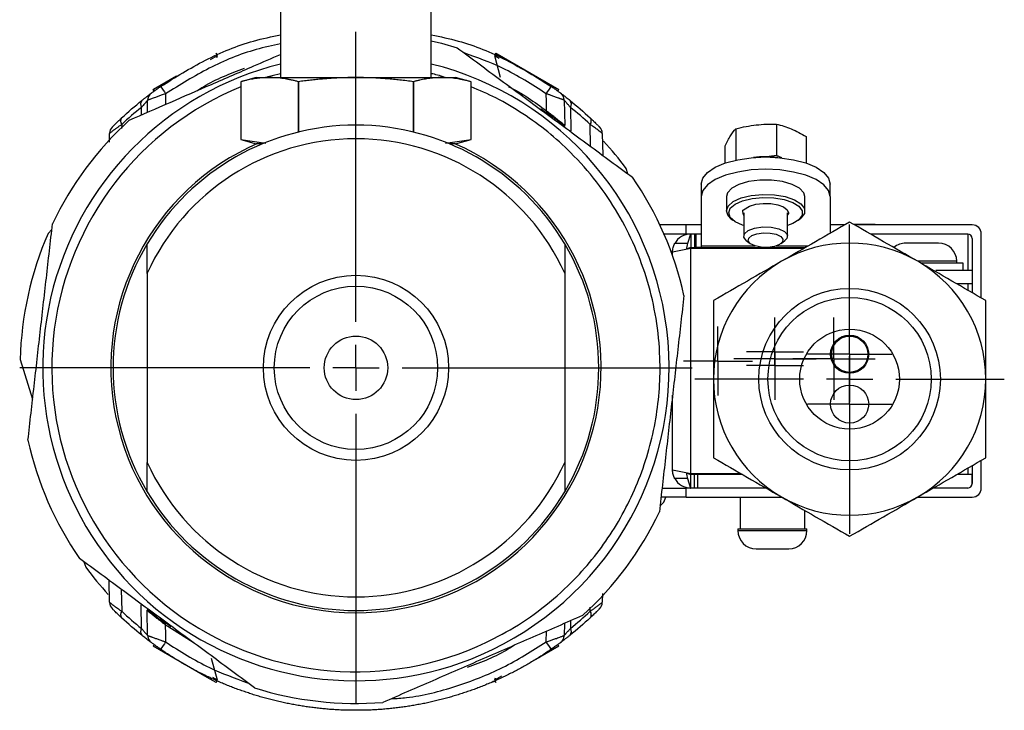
# Model space of a CAD drawing. Header units: millimetres. Extents: x -88 to 910, y -234 to 995.
# Tile 2 of 40: x 255 to 364, y -234 to -158. Entities that reach past the tile are written whole.
import ezdxf

# ---------------------------------------------------------------- set-up
doc = ezdxf.new("R2010")
doc.units = ezdxf.units.MM
doc.layers.add('SLD-0', color=179, linetype='Continuous')

# ---------------------------------------------------------------- blocks, each defined once
blk = doc.blocks.new('SW_CENTERMARKSYMBOL_30')
at = {"layer": 'SLD-0', "color": 0}
for p, q in [((0, 5.08), (0, 37.04)), ((0, 0), (0, 2.54)), ((-5.08, 0), (-37.04, 0)), ((0, 0), (-2.54, 0)), ((0, 0), (0, -2.54)), ((0, 0), (2.54, 0)), ((5.08, 0), (37.04, 0)), ((0, -5.08), (0, -37.04))]:
    blk.add_line(p, q, dxfattribs=at)
blk = doc.blocks.new('SW_CENTERMARKSYMBOL_31')
at = {"layer": 'SLD-0', "color": 0}
for p, q in [((0, 2.54), (0, 3.14)), ((0, 0), (0, 2.54)), ((-2.54, 0), (-3.14, 0)), ((0, 0), (-2.54, 0)), ((0, 0), (0, -2.54)), ((0, 0), (2.54, 0)), ((2.54, 0), (3.14, 0)), ((0, -2.54), (0, -3.14))]:
    blk.add_line(p, q, dxfattribs=at)
blk = doc.blocks.new('SW_CENTERMARKSYMBOL_32')
at = {"layer": 'SLD-0', "color": 0}
for p, q in [((0, 2.54), (0, 3.79)), ((0, 0), (0, 2.54)), ((-2.54, 0), (-3.79, 0)), ((0, 0), (-2.54, 0)), ((0, 0), (0, -2.54)), ((0, 0), (2.54, 0)), ((2.54, 0), (3.79, 0)), ((0, -2.54), (0, -3.79))]:
    blk.add_line(p, q, dxfattribs=at)
blk = doc.blocks.new('SW_CENTERMARKSYMBOL_33')
at = {"layer": 'SLD-0', "color": 0}
for p, q in [((0, 5.08), (0, 17.04)), ((0, 0), (0, 2.54)), ((-5.08, 0), (-17.04, 0)), ((0, 0), (-2.54, 0)), ((0, 0), (0, -2.54)), ((0, 0), (2.54, 0)), ((5.08, 0), (17.04, 0)), ((0, -5.08), (0, -17.04))]:
    blk.add_line(p, q, dxfattribs=at)
blk = doc.blocks.new('SW_CENTERMARKSYMBOL_34')
at = {"layer": 'SLD-0', "color": 0}
for p, q in [((0, 2.54), (0, 4.64)), ((0, 0), (0, 2.54)), ((-2.54, 0), (-4.64, 0)), ((0, 0), (-2.54, 0)), ((0, 0), (0, -2.54)), ((0, 0), (2.54, 0)), ((2.54, 0), (4.64, 0)), ((0, -2.54), (0, -4.64))]:
    blk.add_line(p, q, dxfattribs=at)
blk = doc.blocks.new('SW_CENTERMARKSYMBOL_35')
at = {"layer": 'SLD-0', "color": 0}
for p, q in [((0, 2.54), (0, 4.64)), ((0, 0), (0, 2.54)), ((-2.54, 0), (-4.64, 0)), ((0, 0), (-2.54, 0)), ((0, 0), (0, -2.54)), ((0, 0), (2.54, 0)), ((2.54, 0), (4.64, 0)), ((0, -2.54), (0, -4.64))]:
    blk.add_line(p, q, dxfattribs=at)
blk = doc.blocks.new('SW_CENTERMARKSYMBOL_36')
at = {"layer": 'SLD-0', "color": 0}
for p, q in [((0, 2.54), (0, 4.54)), ((0, 0), (0, 2.54)), ((-2.54, 0), (-4.54, 0)), ((0, 0), (-2.54, 0)), ((0, 0), (0, -2.54)), ((0, 0), (2.54, 0)), ((2.54, 0), (4.54, 0)), ((0, -2.54), (0, -4.54))]:
    blk.add_line(p, q, dxfattribs=at)
blk = doc.blocks.new('SW_CENTERMARKSYMBOL_37')
at = {"layer": 'SLD-0', "color": 0}
for p, q in [((0, 2.54), (0, 4.54)), ((0, 0), (0, 2.54)), ((-2.54, 0), (-4.54, 0)), ((0, 0), (-2.54, 0)), ((0, 0), (0, -2.54)), ((0, 0), (2.54, 0)), ((2.54, 0), (4.54, 0)), ((0, -2.54), (0, -4.54))]:
    blk.add_line(p, q, dxfattribs=at)
blk = doc.blocks.new('SW_CENTERMARKSYMBOL_38')
at = {"layer": 'SLD-0', "color": 0}
for p, q in [((0, 2.54), (0, 3.14)), ((0, 0), (0, 2.54)), ((-2.54, 0), (-3.14, 0)), ((0, 0), (-2.54, 0)), ((0, 0), (0, -2.54)), ((0, 0), (2.54, 0)), ((2.54, 0), (3.14, 0)), ((0, -2.54), (0, -3.14))]:
    blk.add_line(p, q, dxfattribs=at)

msp = doc.modelspace()

# ---------------------------------------------------------------- linework, layer by layer
at = {"color": 7, "linetype": 'Continuous', "lineweight": 25}
for p, q in [((284.2, -149.45), (284.2, -163.95)), ((300.8, -163.95), (300.8, -149.45)), ((276.47, -161.96), (277.24, -161.52)), ((277.24, -161.52), (277.09, -161.26)), ((277.21, -161.47), (277.09, -161.26)), ((277.18, -161.75), (277.24, -161.52)), ((307.91, -161.26), (307.76, -161.52)), ((307.76, -161.52), (308.4, -163.91)), ((307.76, -161.52), (307.91, -161.61)), ((307.91, -161.26), (308.06, -161.35)), ((307.91, -161.61), (308.06, -161.35)), ((307.91, -161.61), (308.28, -161.82)), ((308.06, -161.35), (314.84, -165.26)), ((270.19, -165.24), (272.72, -163.78)), ((281.52, -163.95), (279.8, -164.42)), ((279.82, -164.41), (279.82, -170.8)), ((281.52, -163.95), (282.99, -163.95)), ((282.99, -163.95), (292.5, -163.95)), ((286.16, -164.41), (286.16, -169.97)), ((286.16, -169.97), (286.16, -164.41)), ((292.5, -163.95), (302.01, -163.95)), ((298.84, -169.97), (298.84, -164.41)), ((298.84, -164.41), (298.84, -169.97)), ((302.01, -163.95), (303.48, -163.95)), ((305.2, -164.42), (303.48, -163.95)), ((305.18, -170.8), (305.18, -164.41)), ((270.16, -165.26), (270.19, -165.24)), ((270.16, -165.26), (270.28, -165.47)), ((270.28, -165.47), (270.16, -165.26)), ((314.7, -165.5), (314.84, -165.26)), ((269.52, -167.78), (269.55, -166.46)), ((315.45, -166.46), (315.5, -169.24)), ((313.5, -167.77), (313.5, -167.64)), ((316.13, -167.24), (316.17, -169.84)), ((338.82, -169.08), (338.82, -172.56)), ((265.34, -171.07), (265.36, -170.11)), ((319.64, -170.11), (319.68, -172.52)), ((334.36, -169.59), (334.36, -173.05)), ((279.8, -170.79), (281.52, -171.25)), ((279.82, -170.8), (282.59, -171.2)), ((282.23, -171.25), (281.52, -171.25)), ((282, -171.25), (282, -171.35)), ((302.37, -171.2), (305.18, -170.8)), ((303.48, -171.25), (302.77, -171.25)), ((303, -171.35), (303, -171.25)), ((303.48, -171.25), (305.2, -170.79)), ((342.09, -170.46), (342.09, -173.38)), ((333.17, -173.38), (333.17, -171.47)), ((338.82, -172.56), (337.74, -172.68)), ((339.42, -172.81), (338.82, -172.56)), ((322.46, -174.58), (322.27, -173.98)), ((330.53, -175.71), (330.53, -177.07)), ((344.73, -177.07), (344.73, -175.71)), ((330.53, -177.07), (330.53, -182.52)), ((333.31, -177.07), (333.31, -178.65)), ((341.95, -178.66), (341.95, -177.07)), ((344.73, -177.07), (344.73, -181.13)), ((335.22, -178.88), (335.22, -181.43)), ((340.04, -181.43), (340.04, -178.88)), ((333.81, -179.51), (334.03, -179.68)), ((341.23, -179.69), (341.45, -179.51)), ((259.01, -180.7), (258.59, -181.16)), ((328.89, -180.2), (325.98, -180.2)), ((328.89, -181.2), (328.89, -180.2)), ((330.53, -180.2), (328.89, -180.2)), ((344.73, -180.14), (345.07, -180.14)), ((346.33, -180.2), (344.73, -180.2)), ((345.07, -180.14), (345.07, -180.2)), ((349.7, -180.14), (347.33, -180.14)), ((360.39, -180.2), (347.44, -180.2)), ((349.7, -180.14), (349.7, -180.2)), ((328.89, -181.2), (326.43, -181.2)), ((330.51, -181.2), (328.89, -181.2)), ((329.35, -181.2), (329.02, -182.25)), ((329.38, -181.2), (329.38, -182.7)), ((329.83, -182.7), (329.83, -181.2)), ((329.98, -182.7), (329.98, -181.2)), ((330.51, -181.2), (330.53, -181.2)), ((335.5, -181.91), (335.93, -182.25)), ((339.33, -182.25), (339.76, -181.91)), ((339.96, -181.69), (339.76, -181.91)), ((359.89, -181.2), (349.17, -181.2)), ((356.68, -182.2), (353.08, -182.2)), ((360.39, -181.7), (360.39, -187.69)), ((361.39, -188.26), (361.39, -181.2)), ((329.38, -182.8), (327.38, -183.2)), ((327.44, -183.19), (327.38, -183.19)), ((327.38, -183.62), (327.38, -183.2)), ((329.02, -182.25), (327.62, -182.25)), ((329.38, -182.7), (329.83, -182.7)), ((329.38, -207.6), (329.38, -182.8)), ((341.82, -182.8), (329.38, -182.8)), ((329.83, -182.7), (329.98, -182.7)), ((330.53, -182.7), (329.98, -182.7)), ((330.53, -182.52), (330.53, -182.7)), ((330.53, -182.7), (342, -182.7)), ((333.68, -182.7), (333.68, -182.8)), ((341.58, -182.71), (337.63, -182.7)), ((340.91, -182.71), (340.91, -182.7)), ((358.68, -184.4), (358.68, -184.2)), ((359.38, -184.4), (354.71, -184.4)), ((356.38, -185.2), (360.38, -185.2)), ((359.38, -185.2), (359.38, -184.4)), ((360.38, -185.2), (360.38, -186.7)), ((269.5, -185.54), (269.5, -206.37)), ((315.5, -185.54), (315.5, -206.37)), ((360.38, -186.7), (358.73, -186.7)), ((346.31, -192.54), (345.71, -192.71)), ((348.2, -192.95), (348.35, -192.95)), ((255.51, -195.04), (256.88, -199.39)), ((348.87, -194.2), (348.97, -194.2)), ((346.82, -196.55), (347.43, -196.38)), ((327.38, -207.2), (327.38, -198.97)), ((360.39, -206.72), (360.39, -208.7)), ((361.39, -209.2), (361.39, -206.15)), ((327.38, -207.2), (329.38, -207.6)), ((327.38, -207.22), (327.44, -207.22)), ((329.02, -208.16), (327.62, -208.16)), ((329.02, -208.16), (329.35, -209.2)), ((329.38, -207.6), (334.89, -207.6)), ((329.38, -209.2), (329.38, -207.7)), ((329.75, -207.7), (329.38, -207.7)), ((329.75, -207.7), (329.75, -209.2)), ((330.13, -207.7), (329.75, -207.7)), ((330.13, -207.7), (330.13, -209.2)), ((335.07, -207.7), (330.13, -207.7)), ((360.38, -207.7), (358.73, -207.7)), ((360.38, -208.81), (360.38, -207.7)), ((326.2, -209.2), (328.89, -209.2)), ((328.89, -210.2), (328.89, -209.2)), ((337.67, -209.2), (328.89, -209.2)), ((359.89, -209.2), (356.1, -209.2)), ((328.89, -210.2), (326.09, -210.2)), ((326.41, -210.75), (326.64, -210.2)), ((328.89, -210.2), (339.4, -210.2)), ((334.82, -210.2), (334.82, -213.7)), ((354.36, -210.2), (360.39, -210.2)), ((325.99, -211.21), (326.41, -210.75)), ((341.94, -213.7), (341.94, -211.67)), ((334.58, -213.7), (334.58, -213.9)), ((334.58, -213.7), (338.38, -213.7)), ((338.38, -213.7), (342.18, -213.7)), ((342.18, -213.9), (342.18, -213.7)), ((336.58, -215.9), (340.18, -215.9)), ((262.54, -217.33), (262.73, -217.93)), ((265.36, -221.8), (265.32, -219.38)), ((319.65, -220.83), (319.64, -221.8)), ((268.87, -224.67), (268.83, -222.07)), ((269.55, -225.45), (269.5, -222.67)), ((271.5, -224.14), (271.5, -224.27)), ((274.56, -226.22), (271.5, -224.27)), ((315.47, -224.13), (315.45, -225.45)), ((270.3, -226.4), (270.16, -226.65)), ((276.1, -230.08), (270.16, -226.65)), ((314.84, -226.65), (313.46, -227.44)), ((314.84, -226.65), (314.72, -226.44)), ((313.46, -227.44), (312.31, -228.11)), ((277.24, -230.39), (276.6, -228)), ((277.09, -230.65), (276.1, -230.08)), ((277.24, -230.39), (276.72, -230.09)), ((277.09, -230.65), (277.24, -230.39)), ((307.8, -230.46), (307.73, -230.49)), ((308.53, -229.94), (307.76, -230.39)), ((307.82, -230.16), (307.76, -230.39)), ((307.76, -230.39), (307.91, -230.65))]:
    msp.add_line(p, q, dxfattribs=at)
at = {"color": 8, "linetype": 'Continuous', "lineweight": 25}
for p, q in [((270.3, -165.42), (270.19, -165.24)), ((271.53, -165.74), (271.51, -166.92)), ((268.86, -168.07), (268.87, -167.24)), ((266.7, -169.12), (266.69, -169.58)), ((318.34, -171.53), (318.3, -169.12)), ((359.93, -185.2), (359.93, -181.21)), ((330.53, -182.52), (336.46, -182.52)), ((338.8, -182.52), (342.32, -182.52)), ((358.68, -184.2), (354.35, -184.2)), ((359.93, -187.42), (359.93, -186.7)), ((359.93, -207.7), (359.93, -206.99)), ((334.58, -213.9), (342.18, -213.9)), ((266.65, -220.37), (266.7, -222.79)), ((318.3, -222.79), (318.31, -222.33)), ((316.14, -223.84), (316.13, -224.67)), ((313.46, -226.16), (313.48, -224.99))]:
    msp.add_line(p, q, dxfattribs=at)
at = {"color": 7, "linetype": 'Continuous', "lineweight": 25, "flags": 128}
for points in [[(300.8, -159.9), (301.94, -160.18), (303.66, -160.68)], [(313.5, -167.64), (313.48, -166.58), (313.46, -165.74)], [(330.53, -175.71), (330.71, -175.04), (331.23, -174.41), (332.08, -173.84), (333.2, -173.36), (334.55, -173.01), (336.05, -172.79), (337.63, -172.71), (339.21, -172.79), (340.71, -173.01), (342.06, -173.36), (343.18, -173.84), (344.03, -174.41), (344.55, -175.04), (344.73, -175.71)], [(344.73, -177.07), (344.55, -176.4), (344.03, -175.77), (343.18, -175.2), (342.06, -174.72), (340.71, -174.37), (339.21, -174.14), (337.63, -174.07), (336.05, -174.14), (334.55, -174.37), (333.2, -174.72), (332.08, -175.2), (331.23, -175.77), (330.71, -176.4), (330.53, -177.07)], [(341.95, -177.07), (341.84, -176.66), (341.37, -176.16), (340.57, -175.73), (339.5, -175.43), (338.27, -175.26), (336.99, -175.26), (335.76, -175.42), (334.69, -175.73), (333.89, -176.16), (333.42, -176.66), (333.31, -177.07)], [(333.31, -178.65), (333.5, -178.12), (334.06, -177.63), (334.94, -177.23), (336.05, -176.96), (337.31, -176.84), (338.59, -176.88), (339.79, -177.08), (340.8, -177.42), (341.52, -177.87), (341.9, -178.39), (341.9, -178.93), (341.52, -179.45), (341.45, -179.51)], [(333.56, -178.88), (333.74, -178.37), (334.27, -177.91), (335.09, -177.54), (336.14, -177.28), (337.33, -177.17), (338.54, -177.21), (339.66, -177.39), (340.61, -177.71), (341.3, -178.14), (341.65, -178.63), (341.65, -179.14), (341.3, -179.63), (340.61, -180.05), (340.04, -180.27)], [(335.22, -179.16), (335.18, -179.1), (335.11, -178.73), (335.1, -178.63), (335.1, -178.61), (335.1, -178.6), (335.1, -178.6), (335.11, -178.6), (335.12, -178.59), (335.19, -178.52), (335.84, -178.13), (336.54, -177.92), (337.34, -177.82), (338.2, -177.84), (338.97, -177.98), (339.61, -178.22), (340.01, -178.54), (340.15, -178.88), (340.15, -178.88)], [(333.81, -179.51), (333.5, -179.19), (333.31, -178.65)], [(335.22, -180.27), (335.09, -180.23), (334.27, -179.85), (333.74, -179.39), (333.56, -178.88)], [(335.5, -181.91), (335.24, -181.56), (335.3, -181.17), (335.72, -180.81), (336.42, -180.55), (337.31, -180.42), (338.25, -180.44), (339.1, -180.62), (339.72, -180.92), (340.02, -181.3), (339.96, -181.69), (339.96, -181.69)], [(339.49, -182.08), (339.16, -182.37), (338.59, -182.58), (337.88, -182.68), (337.13, -182.66), (336.46, -182.52), (335.96, -182.28), (335.72, -181.98), (335.77, -181.66), (336.1, -181.38), (336.67, -181.17), (337.38, -181.07), (338.13, -181.09), (338.8, -181.23), (339.3, -181.47), (339.54, -181.77), (339.49, -182.08)], [(271.5, -224.27), (271.52, -225.33), (271.53, -226.16)]]:
    msp.add_lwpolyline(points, dxfattribs=at)
at = {"color": 7, "linetype": 'Continuous', "lineweight": 25}
for centre, radius in [((292.5, -195.95), 10.2), ((292.5, -195.95), 9), ((346.88, -197.2), 10), ((346.88, -197.2), 9), ((346.88, -197.2), 5.5), ((292.5, -195.95), 3.5), ((346.88, -194.45), 2.1), ((346.88, -194.45), 2), ((346.88, -199.95), 2.1)]:
    msp.add_circle(centre, radius, dxfattribs=at)
for centre, radius, start, end in [((292.5, -195.95), 34.5, 103.9208, 293.5202), ((292.5, -195.95), 34.5, 293.5202, 76.0792), ((270.55, -166.48), 1, 126.6785, 153.6855), ((577.88, 47.14), 373.05, 214.6459, 214.7961), ((7.12, 47.14), 373.05, 325.2039, 325.3541), ((314.45, -166.48), 1, 26.331, 53.3215), ((269.42, -166.89), 0.651, 140.7179, 212.6706), ((270.55, -166.48), 1, 163.4947, 179), ((314.45, -166.48), 1, 1, 17.0373), ((315.58, -166.89), 0.651, 327.3294, 39.2821), ((292.5, -195.95), 37, 132.4448, 154.5955), ((267.19, -168.76), 0.615, 145.776, 216.5541), ((317.81, -168.76), 0.615, 323.4459, 34.224), ((266.36, -170.12), 1, 135.3409, 179), ((292.5, -195.95), 26.75, 30.7044, 149.2956), ((318.64, -170.12), 1, 1, 44.6591), ((292.5, -195.95), 27, 113.5202, 66.1794), ((292.5, -195.95), 25.25, 24.3712, 155.6288), ((292.5, -195.95), 37, 36.4283, 42.4847), ((337.63, -183.32), 10.64, 82.7009, 97.3197), ((292.5, -195.95), 37, 12.4448, 34.5955), ((360.39, -181.2), 1, 0, 90), ((292.5, -195.95), 37, 156.4283, 178.579), ((329.38, -183.2), 2, 90.8975, 151.5588), ((346.88, -197.2), 15, 60, 120), ((353.08, -184.2), 2, 90, 130.9614), ((356.68, -184.2), 2, 0, 90), ((359.89, -181.7), 0.5, 0, 90), ((292.5, -195.95), 26.75, 149.2956, 210.7044), ((292.5, -195.95), 26.75, 329.2956, 30.7044), ((329.38, -183.2), 2, 179.6685, 180), ((329.38, -183.2), 0.5, 90, 139.6388), ((346.88, -197.2), 15, 120, 180), ((346.88, -197.2), 15, 0, 60), ((346.88, -197.2), 15, 180, 240), ((346.88, -197.2), 15, 300, 0), ((292.5, -195.95), 37, 192.4448, 214.5955), ((292.5, -195.95), 25.25, 204.3712, 335.6288), ((329.38, -207.2), 2, 180, 180.3315), ((329.38, -207.2), 2, 208.4412, 269.1025), ((329.38, -207.2), 0.5, 220.3612, 270), ((329.38, -207.2), 2, 269.1025, 270), ((359.89, -208.7), 0.5, 270, 0), ((360.39, -209.2), 1, 270, 0), ((292.5, -195.95), 26.75, 210.7044, 329.2956), ((346.88, -197.2), 15, 240, 300), ((292.5, -195.95), 37, 312.4448, 334.5955), ((336.58, -213.9), 2, 180, 270), ((340.18, -213.9), 2, 270, 0), ((292.5, -195.95), 37, 216.4283, 222.4847), ((266.36, -221.79), 1, 181, 224.6591), ((318.64, -221.79), 1, 315.3409, 359), ((267.19, -223.15), 0.615, 143.4459, 214.224), ((317.81, -223.15), 0.615, 325.776, 36.5541), ((269.42, -225.02), 0.651, 147.3294, 219.2821), ((270.55, -225.43), 1, 181, 197.0373), ((314.45, -225.43), 1, 343.4947, 359), ((315.58, -225.02), 0.651, 320.7179, 32.6706), ((270.55, -225.43), 1, 206.331, 233.3215), ((577.88, -439.05), 373.05, 145.2039, 145.3541), ((7.12, -439.05), 373.05, 34.6459, 34.7961), ((314.45, -225.43), 1, 306.6785, 333.6855), ((292.5, -195.95), 37, 252.4448, 274.5955)]:
    msp.add_arc(centre, radius, start, end, dxfattribs=at)
at = {"color": 8, "linetype": 'Continuous', "lineweight": 25}
for centre, radius, start, end in [((292.48, -195.98), 33.48, 112.2215, 293.5637), ((346.87, -194.46), 2, 106.2044, 286.1851)]:
    msp.add_arc(centre, radius, start, end, dxfattribs=at)
at = {"color": 7, "linetype": 'Continuous', "lineweight": 25}
for centre, start_param, end_param in [((330.8, -183.19), 1.184914, 1.454114), ((330.8, -207.22), 1.687479, 1.956679)]:
    msp.add_ellipse(centre, major_axis=(0, 2.5), ratio=0.769231, start_param=start_param, end_param=end_param, dxfattribs=at)
for points, knots in [([(270.98, -164.94), (272.59, -163.93), (275.83, -161.91), (280.34, -160.05), (283.2, -159.45), (284.2, -159.24)], [0, 0, 0, 0, 0.394627, 0.789254, 1, 1, 1, 1]), ([(300.8, -159.24), (301.8, -159.45), (304.66, -160.05), (309.17, -161.91), (312.4, -163.93), (314.02, -164.94)], [0, 0, 0, 0, 0.210746, 0.605373, 1, 1, 1, 1]), ([(267.53, -168.65), (269.03, -168), (272.03, -166.69), (276.62, -164.69), (280.69, -162.92), (283.22, -161.82), (284.2, -161.4)], [0, 0, 0, 0, 0.2723442, 0.5446345, 0.8238243, 1, 1, 1, 1]), ([(303.66, -160.68), (305.26, -161.86), (306.86, -163.05), (310.07, -165.42), (311.68, -166.61), (314.9, -168.99), (316.51, -170.18), (318.93, -171.97), (319.74, -172.57), (321.35, -173.76), (322.15, -174.35), (322.96, -174.95)], [0, 0, 0, 0, 0.25, 0.25, 0.5, 0.5, 0.75, 0.75, 0.875, 0.875, 1, 1, 1, 1]), ([(275.05, -165.38), (275.26, -165.24), (276.87, -164.19), (278.67, -163.5), (280.23, -162.91)], [0, 0, 0, 0, 0.133827, 1, 1, 1, 1]), ([(272.28, -164.08), (271.98, -164.27), (271.48, -164.59), (271.14, -164.83), (271, -164.92)], [0, 0, 0, 0, 0.611587, 1, 1, 1, 1]), ([(282.99, -163.95), (282.89, -163.96), (282.69, -163.96), (282.39, -163.97), (282.08, -163.99), (281.77, -164.03), (281.46, -164.07), (281.14, -164.12), (280.82, -164.18), (280.49, -164.24), (280.15, -164.32), (279.93, -164.38), (279.82, -164.41)], [0, 0, 0, 0, 0.0932332, 0.1879191, 0.2840785, 0.3817311, 0.4808956, 0.5815901, 0.6838318, 0.787637, 0.8930214, 1, 1, 1, 1]), ([(286.16, -164.41), (286.03, -164.38), (285.79, -164.31), (285.42, -164.23), (285.05, -164.16), (284.7, -164.09), (284.34, -164.04), (284, -164), (283.66, -163.98), (283.32, -163.96), (283.1, -163.96), (282.99, -163.95)], [0, 0, 0, 0, 0.118766, 0.235567, 0.350422, 0.463353, 0.574384, 0.683538, 0.79084, 0.896318, 1, 1, 1, 1]), ([(292.5, -163.95), (292.3, -163.96), (291.9, -163.96), (291.3, -163.97), (290.69, -163.99), (290.07, -164.03), (289.44, -164.07), (288.8, -164.12), (288.15, -164.18), (287.5, -164.24), (286.83, -164.32), (286.38, -164.38), (286.16, -164.41)], [0, 0, 0, 0, 0.093233, 0.187919, 0.284079, 0.381731, 0.480896, 0.58159, 0.683832, 0.787637, 0.893021, 1, 1, 1, 1]), ([(298.84, -164.41), (298.59, -164.38), (298.09, -164.31), (297.35, -164.23), (296.63, -164.16), (295.91, -164.09), (295.21, -164.04), (294.51, -164), (293.83, -163.98), (293.16, -163.96), (292.72, -163.96), (292.5, -163.95)], [0, 0, 0, 0, 0.118766, 0.235567, 0.350422, 0.463353, 0.574384, 0.683538, 0.79084, 0.896318, 1, 1, 1, 1]), ([(302.01, -163.95), (301.91, -163.96), (301.71, -163.96), (301.41, -163.97), (301.1, -163.99), (300.79, -164.03), (300.48, -164.07), (300.16, -164.12), (299.83, -164.18), (299.51, -164.24), (299.17, -164.32), (298.95, -164.38), (298.84, -164.41)], [0, 0, 0, 0, 0.0932332, 0.1879191, 0.2840785, 0.3817311, 0.4808956, 0.5815901, 0.6838318, 0.787637, 0.8930214, 1, 1, 1, 1]), ([(305.18, -164.41), (305.05, -164.38), (304.8, -164.31), (304.43, -164.23), (304.07, -164.16), (303.71, -164.09), (303.36, -164.04), (303.01, -164), (302.67, -163.98), (302.34, -163.96), (302.12, -163.96), (302.01, -163.95)], [0, 0, 0, 0, 0.118766, 0.235567, 0.350422, 0.463353, 0.574384, 0.683538, 0.79084, 0.896318, 1, 1, 1, 1]), ([(268.91, -166.48), (268.96, -166.44), (269.04, -166.37), (269.17, -166.28), (269.28, -166.19), (269.39, -166.11), (269.48, -166.03), (269.57, -165.96), (269.67, -165.89), (269.76, -165.82), (269.85, -165.76), (269.9, -165.71), (269.94, -165.68), (269.95, -165.68), (269.95, -165.68)], [0, 0, 0, 0, 0.075466, 0.149173, 0.221365, 0.292301, 0.362256, 0.431514, 0.500368, 0.603763, 0.704203, 0.802881, 0.901054, 1, 1, 1, 1]), ([(271.53, -165.74), (271.49, -165.76), (271.36, -165.8), (271.11, -165.89), (270.77, -166.01), (270.43, -166.13), (270.16, -166.23), (269.96, -166.3), (269.8, -166.36), (269.69, -166.4), (269.6, -166.44), (269.56, -166.46), (269.55, -166.46), (269.55, -166.46)], [0, 0, 0, 0, 0.042481, 0.12454, 0.249819, 0.387546, 0.499461, 0.589352, 0.677386, 0.762934, 0.845461, 0.924567, 1, 1, 1, 1]), ([(269.78, -165.83), (269.75, -165.88), (269.68, -165.97), (269.61, -166.13), (269.58, -166.29), (269.59, -166.39), (269.6, -166.44)], [0, 0, 0, 0, 0.2393355, 0.4868441, 0.7410733, 1, 1, 1, 1]), ([(269.95, -165.68), (269.95, -165.68), (269.95, -165.68), (269.96, -165.67), (269.98, -165.65), (270.01, -165.63), (270.06, -165.6), (270.15, -165.53), (270.29, -165.43), (270.45, -165.32), (270.61, -165.19), (270.79, -165.07), (270.91, -164.98), (270.98, -164.94)], [0, 0, 0, 0, 0.0494889, 0.0986273, 0.1480379, 0.1983332, 0.2500945, 0.3718405, 0.5001241, 0.622877, 0.749972, 0.8744001, 1, 1, 1, 1]), ([(309.29, -164.96), (309.29, -164.96), (310.81, -165.65), (312.15, -166.65), (313.5, -167.64)], [0, 0, 0, 0, 0.003128, 1, 1, 1, 1]), ([(315.45, -166.46), (315.45, -166.46), (315.45, -166.46), (315.43, -166.45), (315.41, -166.44), (315.38, -166.43), (315.33, -166.41), (315.28, -166.39), (315.21, -166.37), (315.14, -166.34), (315.05, -166.31), (314.95, -166.27), (314.8, -166.22), (314.56, -166.13), (314.27, -166.03), (314.02, -165.94), (313.85, -165.88), (313.75, -165.84), (313.7, -165.83)], [0, 0, 0, 0, 0.044251, 0.089712, 0.13636, 0.184153, 0.233035, 0.282936, 0.333771, 0.385444, 0.437849, 0.490871, 0.544392, 0.665804, 0.814964, 0.888561, 0.95007, 1, 1, 1, 1]), ([(314.02, -164.94), (314.05, -164.96), (314.11, -165), (314.2, -165.07), (314.29, -165.13), (314.41, -165.21), (314.55, -165.31), (314.71, -165.43), (314.84, -165.53), (314.94, -165.6), (315.01, -165.65), (315.04, -165.67), (315.04, -165.68), (315.05, -165.68)], [0, 0, 0, 0, 0.062941, 0.125307, 0.187405, 0.249548, 0.376379, 0.499131, 0.627339, 0.748911, 0.834723, 0.917468, 1, 1, 1, 1]), ([(315.05, -165.68), (315.05, -165.68), (315.05, -165.68), (315.06, -165.69), (315.08, -165.7), (315.1, -165.72), (315.14, -165.75), (315.18, -165.78), (315.23, -165.81), (315.28, -165.85), (315.37, -165.92), (315.49, -166.01), (315.66, -166.15), (315.86, -166.3), (316.01, -166.42), (316.08, -166.48)], [0, 0, 0, 0, 0.055216, 0.110032, 0.164666, 0.219339, 0.27427, 0.329676, 0.385769, 0.442752, 0.50082, 0.621169, 0.743494, 0.869307, 1, 1, 1, 1]), ([(315.4, -166.44), (315.41, -166.39), (315.42, -166.28), (315.38, -166.13), (315.32, -165.97), (315.25, -165.88), (315.21, -165.83)], [0, 0, 0, 0, 0.259042, 0.513296, 0.760755, 1, 1, 1, 1]), ([(269.55, -166.46), (269.55, -166.46), (269.54, -166.47), (269.53, -166.48), (269.52, -166.49), (269.5, -166.52), (269.47, -166.55), (269.43, -166.59), (269.39, -166.64), (269.32, -166.72), (269.21, -166.84), (269.06, -167.02), (268.93, -167.17), (268.87, -167.24)], [0, 0, 0, 0, 0.058924, 0.118582, 0.179139, 0.240744, 0.303538, 0.367648, 0.433192, 0.500281, 0.651128, 0.81762, 1, 1, 1, 1]), ([(316.13, -167.24), (316.09, -167.2), (316.03, -167.13), (315.94, -167.02), (315.86, -166.92), (315.78, -166.84), (315.72, -166.76), (315.64, -166.68), (315.56, -166.59), (315.5, -166.52), (315.46, -166.47), (315.45, -166.47), (315.45, -166.46)], [0, 0, 0, 0, 0.093194, 0.182394, 0.267601, 0.348833, 0.426131, 0.49956, 0.632319, 0.75929, 0.881461, 1, 1, 1, 1]), ([(314.11, -168.34), (314.07, -168.31), (313.99, -168.25), (313.87, -168.16), (313.74, -168.06), (313.61, -167.96), (313.47, -167.86), (313.33, -167.76), (313.19, -167.65), (313.03, -167.54), (312.93, -167.47), (312.88, -167.44)], [0, 0, 0, 0, 0.1025288, 0.2075541, 0.3149554, 0.4245912, 0.5363004, 0.6499022, 0.7651982, 0.8819737, 1, 1, 1, 1]), ([(315.5, -169.24), (315.5, -169.24), (315.5, -169.24), (315.49, -169.23), (315.47, -169.22), (315.44, -169.19), (315.39, -169.15), (315.28, -169.06), (315.1, -168.9), (314.83, -168.68), (314.53, -168.44), (314.24, -168.21), (313.97, -168), (313.74, -167.82), (313.58, -167.7), (313.5, -167.64)], [0, 0, 0, 0, 0.031062, 0.062187, 0.093545, 0.125303, 0.186908, 0.250563, 0.375418, 0.50046, 0.622964, 0.749868, 0.833052, 0.916183, 1, 1, 1, 1]), ([(315.5, -169.37), (315.5, -169.37), (315.5, -169.37), (315.49, -169.36), (315.47, -169.35), (315.44, -169.33), (315.39, -169.28), (315.29, -169.19), (315.11, -169.04), (314.84, -168.82), (314.54, -168.57), (314.24, -168.34), (313.97, -168.13), (313.74, -167.95), (313.58, -167.83), (313.5, -167.77)], [0, 0, 0, 0, 0.0310284, 0.0621419, 0.093508, 0.1252901, 0.1869056, 0.2505321, 0.3719583, 0.5004635, 0.6231052, 0.749866, 0.83318, 0.9163002, 1, 1, 1, 1]), ([(266.7, -169.12), (266.65, -169.16), (266.55, -169.22), (266.42, -169.32), (266.29, -169.41), (266.18, -169.49), (266.07, -169.57), (265.97, -169.64), (265.88, -169.71), (265.8, -169.77), (265.7, -169.84), (265.59, -169.93), (265.48, -170.01), (265.41, -170.06), (265.37, -170.1), (265.36, -170.1), (265.36, -170.11)], [0, 0, 0, 0, 0.062503, 0.123467, 0.182831, 0.240541, 0.296548, 0.35081, 0.403293, 0.453969, 0.502821, 0.608109, 0.710439, 0.809813, 0.90629, 1, 1, 1, 1]), ([(265.65, -169.42), (265.65, -169.42), (265.65, -169.42), (265.66, -169.41), (265.67, -169.39), (265.7, -169.37), (265.74, -169.33), (265.82, -169.25), (265.95, -169.12), (266.1, -168.97), (266.28, -168.8), (266.47, -168.61), (266.61, -168.48), (266.68, -168.41)], [0, 0, 0, 0, 0.049492, 0.099057, 0.148922, 0.199311, 0.250439, 0.372925, 0.501045, 0.623029, 0.750381, 0.873207, 1, 1, 1, 1]), ([(319.64, -170.11), (319.64, -170.11), (319.64, -170.1), (319.63, -170.09), (319.61, -170.08), (319.58, -170.06), (319.55, -170.03), (319.51, -170), (319.46, -169.97), (319.4, -169.92), (319.34, -169.88), (319.25, -169.81), (319.13, -169.72), (318.97, -169.6), (318.77, -169.46), (318.55, -169.3), (318.38, -169.18), (318.3, -169.12)], [0, 0, 0, 0, 0.046531, 0.093733, 0.141629, 0.190238, 0.239573, 0.289643, 0.340455, 0.39201, 0.444305, 0.497337, 0.586531, 0.681597, 0.782371, 0.888609, 1, 1, 1, 1]), ([(318.31, -168.41), (318.35, -168.45), (318.42, -168.51), (318.52, -168.61), (318.62, -168.7), (318.75, -168.82), (318.89, -168.97), (319.05, -169.12), (319.18, -169.25), (319.26, -169.33), (319.32, -169.39), (319.34, -169.42), (319.35, -169.42), (319.35, -169.42)], [0, 0, 0, 0, 0.063915, 0.126731, 0.188566, 0.249546, 0.376807, 0.498647, 0.626484, 0.749176, 0.833839, 0.917099, 1, 1, 1, 1]), ([(340.15, -178.88), (340.15, -178.9), (340.15, -178.99), (340.09, -179.07), (340.04, -179.14)], [0, 0, 0, 0, 0.1988337, 1, 1, 1, 1]), ([(346.88, -179.88), (345.64, -180.6), (344.39, -181.32), (341.89, -182.77), (340.64, -183.49), (339.38, -184.21)], [0, 0, 0, 0, 0.5, 0.5, 1, 1, 1, 1]), ([(354.38, -184.21), (353.12, -183.49), (351.87, -182.77), (349.37, -181.32), (348.13, -180.6), (346.88, -179.88)], [0, 0, 0, 0, 0.5, 0.5, 1, 1, 1, 1]), ([(256.37, -203.93), (256.59, -201.95), (256.82, -199.97), (257.27, -196), (257.49, -194.02), (257.94, -190.04), (258.17, -188.05), (258.51, -185.06), (258.62, -184.06), (258.85, -182.06), (258.96, -181.07), (259.08, -180.08)], [0, 0, 0, 0, 0.25, 0.25, 0.5, 0.5, 0.75, 0.75, 0.875, 0.875, 1, 1, 1, 1]), ([(269.5, -185.54), (269.5, -185.36), (269.5, -185), (269.5, -184.47), (269.5, -183.94), (269.5, -183.39), (269.5, -182.84), (269.5, -182.48), (269.5, -182.3)], [0, 0, 0, 0, 0.160124, 0.322824, 0.488131, 0.656077, 0.82669, 1, 1, 1, 1]), ([(315.5, -182.3), (315.5, -182.52), (315.5, -182.95), (315.5, -183.61), (315.5, -184.26), (315.5, -184.9), (315.5, -185.32), (315.5, -185.54)], [0, 0, 0, 0, 0.207647, 0.41142, 0.611368, 0.807543, 1, 1, 1, 1]), ([(327.38, -183.19), (327.38, -183.02), (327.4, -182.86), (327.49, -182.54), (327.55, -182.39), (327.62, -182.25)], [0, 0, 0, 0, 0.5, 0.5, 1, 1, 1, 1]), ([(339.38, -184.21), (338.12, -184.94), (336.87, -185.66), (334.37, -187.11), (333.13, -187.83), (331.88, -188.54)], [0, 0, 0, 0, 0.5, 0.5, 1, 1, 1, 1]), ([(361.88, -188.54), (360.64, -187.83), (359.39, -187.11), (356.89, -185.66), (355.64, -184.94), (354.38, -184.21)], [0, 0, 0, 0, 0.5, 0.5, 1, 1, 1, 1]), ([(328.63, -187.98), (328.4, -189.96), (328.18, -191.94), (327.73, -195.9), (327.5, -197.89), (327.05, -201.87), (326.82, -203.86), (326.49, -206.85), (326.37, -207.85), (326.15, -209.85), (326.03, -210.84), (325.92, -211.83)], [0, 0, 0, 0, 0.25, 0.25, 0.5, 0.5, 0.75, 0.75, 0.875, 0.875, 1, 1, 1, 1]), ([(331.88, -188.54), (331.88, -189.98), (331.88, -191.42), (331.88, -194.31), (331.88, -195.75), (331.88, -197.2)], [0, 0, 0, 0, 0.5, 0.5, 1, 1, 1, 1]), ([(361.88, -197.2), (361.88, -195.75), (361.88, -194.31), (361.88, -191.42), (361.88, -189.98), (361.88, -188.54)], [0, 0, 0, 0, 0.5, 0.5, 1, 1, 1, 1]), ([(331.88, -197.2), (331.88, -198.66), (331.88, -200.1), (331.88, -202.99), (331.88, -204.43), (331.88, -205.86)], [0, 0, 0, 0, 0.5, 0.5, 1, 1, 1, 1]), ([(361.88, -205.86), (361.88, -204.43), (361.88, -202.99), (361.88, -200.1), (361.88, -198.66), (361.88, -197.2)], [0, 0, 0, 0, 0.5, 0.5, 1, 1, 1, 1]), ([(331.88, -205.86), (333.13, -206.58), (334.37, -207.3), (336.87, -208.75), (338.12, -209.47), (339.38, -210.19)], [0, 0, 0, 0, 0.5, 0.5, 1, 1, 1, 1]), ([(354.38, -210.19), (355.64, -209.47), (356.89, -208.75), (359.39, -207.3), (360.64, -206.58), (361.88, -205.86)], [0, 0, 0, 0, 0.5, 0.5, 1, 1, 1, 1]), ([(269.5, -209.61), (269.5, -209.39), (269.5, -208.96), (269.5, -208.3), (269.5, -207.65), (269.5, -207.01), (269.5, -206.59), (269.5, -206.37)], [0, 0, 0, 0, 0.207647, 0.41142, 0.611368, 0.807543, 1, 1, 1, 1]), ([(315.5, -206.37), (315.5, -206.55), (315.5, -206.9), (315.5, -207.44), (315.5, -207.97), (315.5, -208.52), (315.5, -209.06), (315.5, -209.43), (315.5, -209.61)], [0, 0, 0, 0, 0.160124, 0.322824, 0.488131, 0.656077, 0.82669, 1, 1, 1, 1]), ([(327.62, -208.16), (327.55, -208.02), (327.49, -207.87), (327.4, -207.55), (327.38, -207.38), (327.38, -207.22)], [0, 0, 0, 0, 0.5, 0.5, 1, 1, 1, 1]), ([(339.38, -210.19), (340.64, -210.92), (341.89, -211.64), (344.39, -213.09), (345.64, -213.81), (346.88, -214.52)], [0, 0, 0, 0, 0.5, 0.5, 1, 1, 1, 1]), ([(346.88, -214.52), (348.13, -213.81), (349.37, -213.09), (351.87, -211.64), (353.12, -210.92), (354.38, -210.19)], [0, 0, 0, 0, 0.5, 0.5, 1, 1, 1, 1]), ([(281.34, -231.23), (279.74, -230.05), (278.14, -228.86), (274.93, -226.49), (273.32, -225.3), (270.1, -222.92), (268.49, -221.73), (266.07, -219.94), (265.26, -219.34), (263.64, -218.15), (262.84, -217.55), (262.04, -216.96)], [0, 0, 0, 0, 0.25, 0.25, 0.5, 0.5, 0.75, 0.75, 0.875, 0.875, 1, 1, 1, 1]), ([(265.36, -221.8), (265.36, -221.8), (265.36, -221.81), (265.37, -221.81), (265.39, -221.83), (265.41, -221.85), (265.45, -221.87), (265.49, -221.91), (265.54, -221.94), (265.59, -221.99), (265.66, -222.03), (265.74, -222.1), (265.86, -222.19), (266.03, -222.31), (266.22, -222.45), (266.44, -222.61), (266.61, -222.73), (266.7, -222.79)], [0, 0, 0, 0, 0.046531, 0.093733, 0.141629, 0.190238, 0.239573, 0.289643, 0.340455, 0.39201, 0.444305, 0.497337, 0.586531, 0.681597, 0.782371, 0.888609, 1, 1, 1, 1]), ([(318.3, -222.79), (318.35, -222.75), (318.44, -222.68), (318.58, -222.59), (318.7, -222.5), (318.82, -222.42), (318.93, -222.34), (319.02, -222.27), (319.11, -222.2), (319.19, -222.14), (319.3, -222.07), (319.41, -221.98), (319.51, -221.9), (319.59, -221.85), (319.63, -221.81), (319.64, -221.81), (319.64, -221.8)], [0, 0, 0, 0, 0.0625032, 0.1234671, 0.1828314, 0.2405413, 0.2965482, 0.3508102, 0.4032928, 0.4539693, 0.5028212, 0.6081086, 0.7104389, 0.8098129, 0.9062899, 1, 1, 1, 1]), ([(266.68, -223.5), (266.65, -223.46), (266.57, -223.4), (266.47, -223.3), (266.37, -223.21), (266.25, -223.08), (266.1, -222.94), (265.95, -222.79), (265.82, -222.66), (265.73, -222.58), (265.68, -222.52), (265.65, -222.49), (265.65, -222.49), (265.65, -222.49)], [0, 0, 0, 0, 0.063915, 0.126731, 0.188566, 0.249546, 0.376807, 0.498647, 0.626484, 0.749176, 0.833839, 0.917099, 1, 1, 1, 1]), ([(269.5, -222.53), (269.5, -222.54), (269.5, -222.54), (269.51, -222.54), (269.53, -222.56), (269.55, -222.58), (269.6, -222.63), (269.71, -222.72), (269.89, -222.87), (270.15, -223.09), (270.46, -223.34), (270.75, -223.57), (271.02, -223.78), (271.26, -223.96), (271.42, -224.08), (271.5, -224.14)], [0, 0, 0, 0, 0.0310284, 0.0621419, 0.093508, 0.1252901, 0.1869056, 0.2505321, 0.3719583, 0.5004635, 0.6231052, 0.749866, 0.83318, 0.9163002, 1, 1, 1, 1]), ([(269.5, -222.67), (269.5, -222.67), (269.5, -222.67), (269.51, -222.68), (269.53, -222.69), (269.55, -222.72), (269.6, -222.76), (269.71, -222.85), (269.89, -223), (270.16, -223.23), (270.46, -223.47), (270.76, -223.7), (271.03, -223.91), (271.26, -224.09), (271.42, -224.21), (271.5, -224.27)], [0, 0, 0, 0, 0.031062, 0.0621865, 0.0935446, 0.1253035, 0.1869083, 0.2505634, 0.3754175, 0.50046, 0.6229641, 0.7498676, 0.8330516, 0.9161834, 1, 1, 1, 1]), ([(317.47, -223.26), (315.64, -224.05), (313.82, -224.85), (310.16, -226.44), (308.32, -227.24), (304.65, -228.84), (302.81, -229.64), (300.05, -230.84), (299.13, -231.24), (297.29, -232.04), (296.38, -232.44), (295.46, -232.84)], [0, 0, 0, 0, 0.25, 0.25, 0.5, 0.5, 0.75, 0.75, 0.875, 0.875, 1, 1, 1, 1]), ([(319.35, -222.49), (319.35, -222.49), (319.35, -222.49), (319.34, -222.5), (319.32, -222.52), (319.3, -222.54), (319.26, -222.58), (319.18, -222.66), (319.05, -222.79), (318.89, -222.94), (318.72, -223.11), (318.52, -223.3), (318.38, -223.43), (318.31, -223.5)], [0, 0, 0, 0, 0.049492, 0.099057, 0.148922, 0.199311, 0.250439, 0.372925, 0.501045, 0.623029, 0.750381, 0.873207, 1, 1, 1, 1]), ([(270.89, -223.57), (270.93, -223.6), (271, -223.66), (271.12, -223.75), (271.25, -223.85), (271.38, -223.95), (271.52, -224.05), (271.66, -224.15), (271.81, -224.26), (271.96, -224.37), (272.06, -224.44), (272.11, -224.47)], [0, 0, 0, 0, 0.102529, 0.207554, 0.314955, 0.424591, 0.5363, 0.649902, 0.765198, 0.881974, 1, 1, 1, 1]), ([(268.87, -224.67), (268.9, -224.71), (268.97, -224.78), (269.06, -224.89), (269.14, -224.99), (269.21, -225.07), (269.28, -225.15), (269.36, -225.23), (269.43, -225.32), (269.5, -225.39), (269.54, -225.44), (269.54, -225.44), (269.55, -225.45)], [0, 0, 0, 0, 0.093194, 0.182394, 0.267601, 0.348833, 0.426131, 0.49956, 0.632319, 0.75929, 0.881461, 1, 1, 1, 1]), ([(269.95, -226.23), (269.95, -226.23), (269.95, -226.23), (269.94, -226.22), (269.92, -226.21), (269.89, -226.19), (269.86, -226.16), (269.82, -226.13), (269.77, -226.1), (269.71, -226.05), (269.63, -225.99), (269.51, -225.9), (269.33, -225.76), (269.14, -225.61), (268.99, -225.49), (268.91, -225.43)], [0, 0, 0, 0, 0.055216, 0.110032, 0.164666, 0.219339, 0.27427, 0.329676, 0.385769, 0.442752, 0.50082, 0.621169, 0.743494, 0.869307, 1, 1, 1, 1]), ([(269.55, -225.45), (269.55, -225.45), (269.55, -225.45), (269.56, -225.45), (269.59, -225.46), (269.62, -225.48), (269.66, -225.5), (269.72, -225.52), (269.78, -225.54), (269.86, -225.57), (269.95, -225.6), (270.04, -225.64), (270.2, -225.69), (270.44, -225.78), (270.72, -225.88), (270.98, -225.97), (271.15, -226.03), (271.25, -226.07), (271.29, -226.08)], [0, 0, 0, 0, 0.044251, 0.089712, 0.13636, 0.184153, 0.233035, 0.282936, 0.333771, 0.385444, 0.437849, 0.490871, 0.544392, 0.665804, 0.814964, 0.888561, 0.95007, 1, 1, 1, 1]), ([(269.6, -225.47), (269.59, -225.52), (269.58, -225.62), (269.61, -225.78), (269.68, -225.94), (269.75, -226.03), (269.78, -226.08)], [0, 0, 0, 0, 0.259042, 0.513296, 0.760755, 1, 1, 1, 1]), ([(313.46, -226.16), (313.51, -226.15), (313.63, -226.11), (313.88, -226.02), (314.22, -225.9), (314.56, -225.78), (314.83, -225.68), (315.04, -225.61), (315.19, -225.55), (315.31, -225.51), (315.39, -225.47), (315.44, -225.45), (315.45, -225.45), (315.45, -225.45)], [0, 0, 0, 0, 0.042481, 0.12454, 0.249819, 0.387546, 0.499461, 0.589352, 0.677386, 0.762934, 0.845461, 0.924567, 1, 1, 1, 1]), ([(316.08, -225.43), (316.04, -225.47), (315.95, -225.53), (315.83, -225.63), (315.72, -225.72), (315.61, -225.8), (315.51, -225.88), (315.42, -225.95), (315.33, -226.02), (315.23, -226.09), (315.15, -226.15), (315.09, -226.2), (315.05, -226.22), (315.05, -226.23), (315.05, -226.23)], [0, 0, 0, 0, 0.075466, 0.149173, 0.221365, 0.292301, 0.362256, 0.431514, 0.500368, 0.603763, 0.704203, 0.802881, 0.901054, 1, 1, 1, 1]), ([(315.21, -226.08), (315.25, -226.03), (315.32, -225.94), (315.38, -225.78), (315.42, -225.62), (315.41, -225.52), (315.4, -225.47)], [0, 0, 0, 0, 0.239335, 0.486844, 0.741073, 1, 1, 1, 1]), ([(315.45, -225.45), (315.45, -225.44), (315.45, -225.44), (315.46, -225.43), (315.48, -225.41), (315.5, -225.39), (315.53, -225.36), (315.57, -225.32), (315.61, -225.27), (315.68, -225.19), (315.78, -225.07), (315.94, -224.89), (316.06, -224.74), (316.13, -224.67)], [0, 0, 0, 0, 0.058924, 0.1185822, 0.1791386, 0.2407442, 0.3035381, 0.367648, 0.4331922, 0.5002807, 0.6511276, 0.8176205, 1, 1, 1, 1]), ([(270.98, -226.97), (270.95, -226.95), (270.88, -226.9), (270.79, -226.84), (270.71, -226.78), (270.59, -226.7), (270.45, -226.59), (270.29, -226.48), (270.15, -226.38), (270.05, -226.31), (269.99, -226.26), (269.96, -226.23), (269.95, -226.23), (269.95, -226.23)], [0, 0, 0, 0, 0.062941, 0.125307, 0.187405, 0.249548, 0.376379, 0.499131, 0.627339, 0.748911, 0.834723, 0.917468, 1, 1, 1, 1]), ([(309.95, -226.53), (309.73, -226.67), (308.13, -227.72), (306.32, -228.41), (304.76, -229)], [0, 0, 0, 0, 0.133827, 1, 1, 1, 1]), ([(315.05, -226.23), (315.05, -226.23), (315.04, -226.23), (315.03, -226.24), (315.01, -226.26), (314.99, -226.28), (314.93, -226.31), (314.85, -226.38), (314.71, -226.48), (314.55, -226.59), (314.38, -226.71), (314.2, -226.84), (314.08, -226.93), (314.02, -226.97)], [0, 0, 0, 0, 0.049489, 0.098627, 0.148038, 0.198333, 0.250094, 0.37184, 0.500124, 0.622877, 0.749972, 0.8744, 1, 1, 1, 1]), ([(314.02, -226.97), (313.85, -227.08), (313.52, -227.31), (313.01, -227.65), (312.49, -227.98), (311.97, -228.3), (311.44, -228.61), (310.91, -228.91), (310.38, -229.2), (309.84, -229.49), (309.29, -229.76), (308.74, -230.03), (308.19, -230.29), (307.63, -230.54), (307.07, -230.78), (306.51, -231.01), (305.94, -231.23), (305.37, -231.45), (304.79, -231.65), (304.21, -231.84), (303.63, -232.03), (303.04, -232.2), (302.46, -232.37), (301.87, -232.53), (301.27, -232.67), (300.68, -232.81), (300.08, -232.94), (299.48, -233.05), (298.88, -233.16), (298.28, -233.26), (297.67, -233.35), (297.07, -233.43), (296.46, -233.5), (295.85, -233.56), (295.24, -233.61), (294.63, -233.65), (294.02, -233.68), (293.41, -233.7), (292.8, -233.7), (292.19, -233.7), (291.58, -233.7), (290.97, -233.68), (290.36, -233.65), (289.75, -233.61), (289.14, -233.56), (288.54, -233.5), (287.93, -233.43), (287.32, -233.35), (286.72, -233.26), (286.12, -233.16), (285.51, -233.05), (284.92, -232.94), (284.32, -232.81), (283.72, -232.67), (283.13, -232.53), (282.54, -232.37), (281.95, -232.2), (281.37, -232.03), (280.79, -231.84), (280.21, -231.65), (279.63, -231.45), (279.06, -231.23), (278.49, -231.01), (277.92, -230.78), (277.36, -230.54), (276.8, -230.29), (276.25, -230.03), (275.7, -229.76), (275.16, -229.49), (274.62, -229.2), (274.08, -228.91), (273.55, -228.61), (273.03, -228.3), (272.5, -227.98), (271.99, -227.65), (271.48, -227.31), (271.14, -227.08), (270.98, -226.97)], [0, 0, 0, 0, 0.013333, 0.026667, 0.04, 0.053333, 0.066667, 0.08, 0.093333, 0.106667, 0.12, 0.133333, 0.146667, 0.16, 0.173333, 0.186667, 0.2, 0.213333, 0.226667, 0.24, 0.253333, 0.266667, 0.28, 0.293333, 0.306667, 0.32, 0.333333, 0.346667, 0.36, 0.373333, 0.386667, 0.4, 0.413333, 0.426667, 0.44, 0.453333, 0.466667, 0.48, 0.493333, 0.506667, 0.52, 0.533333, 0.546667, 0.56, 0.573333, 0.586667, 0.6, 0.613333, 0.626667, 0.64, 0.653333, 0.666667, 0.68, 0.693333, 0.706667, 0.72, 0.733333, 0.746667, 0.76, 0.773333, 0.786667, 0.8, 0.813333, 0.826667, 0.84, 0.853333, 0.866667, 0.88, 0.893333, 0.906667, 0.92, 0.933333, 0.946667, 0.96, 0.973333, 0.986667, 1, 1, 1, 1]), ([(312.71, -227.83), (313.02, -227.64), (313.51, -227.32), (313.86, -227.08), (313.99, -226.99)], [0, 0, 0, 0, 0.611579, 1, 1, 1, 1]), ([(307.54, -230.58), (307.54, -230.58), (307.54, -230.58), (307.71, -230.5), (307.8, -230.46)], [0, 0, 0, 0, 0.502736, 1, 1, 1, 1])]:
    msp.add_open_spline(points, degree=3, knots=knots, dxfattribs=at)
at = {"color": 8, "linetype": 'Continuous', "lineweight": 25}
for points, knots in [([(284.2, -160.24), (283.3, -160.43), (280.58, -161.01), (276.26, -162.79), (273.11, -164.76), (271.53, -165.74)], [0, 0, 0, 0, 0.1990139, 0.5991714, 1, 1, 1, 1]), ([(313.46, -165.74), (311.89, -164.73), (309.03, -162.9), (305.85, -161.75), (304.42, -161.24)], [0, 0, 0, 0, 0.552783, 1, 1, 1, 1]), ([(284.2, -163.56), (283.78, -163.63), (283.25, -163.73), (282.75, -163.91), (282.65, -163.95)], [0, 0, 0, 0, 0.789829, 1, 1, 1, 1]), ([(302.3, -163.95), (302.03, -163.86), (301.54, -163.68), (301.03, -163.57), (300.8, -163.53)], [0, 0, 0, 0, 0.546679, 1, 1, 1, 1]), ([(305.87, -226.67), (307.1, -226.08), (309.59, -224.89), (313.07, -222.5), (316.06, -219.87), (318.54, -217.12), (320.56, -214.36), (322.3, -211.39), (323.73, -208.24), (324.83, -204.96), (325.58, -201.61), (325.98, -198.22), (326.04, -194.51), (325.65, -190.55), (324.71, -186.44), (323.29, -182.55), (321.41, -178.87), (319.05, -175.38), (316.41, -172.39), (313.66, -169.91), (310.9, -167.9), (308.08, -166.21), (306.1, -165.36), (305.18, -164.97)], [0, 0, 0, 0, 0.05205, 0.105714, 0.16089, 0.204019, 0.247155, 0.291202, 0.335255, 0.379302, 0.423356, 0.466485, 0.509621, 0.56479, 0.618456, 0.670511, 0.722559, 0.776225, 0.831401, 0.87453, 0.917666, 0.961712, 1, 1, 1, 1]), ([(313.7, -165.83), (313.65, -165.81), (313.57, -165.78), (313.49, -165.75), (313.46, -165.74)], [0, 0, 0, 0, 0.636637, 1, 1, 1, 1]), ([(271.29, -226.08), (271.35, -226.1), (271.42, -226.13), (271.5, -226.15), (271.53, -226.16)], [0, 0, 0, 0, 0.636637, 1, 1, 1, 1]), ([(271.53, -226.16), (273.11, -227.18), (275.96, -229.01), (279.15, -230.15), (280.57, -230.67)], [0, 0, 0, 0, 0.552783, 1, 1, 1, 1]), ([(296.4, -232.43), (296.96, -232.39), (299.37, -232.25), (303.52, -231.13), (308.75, -229.15), (311.89, -227.16), (313.46, -226.16)], [0, 0, 0, 0, 0.090842, 0.394002, 0.696747, 1, 1, 1, 1])]:
    msp.add_open_spline(points, degree=3, knots=knots, dxfattribs=at)
at = {"color": 7, "linetype": 'Continuous', "lineweight": 25}
for points in [[(266.68, -168.41), (267.41, -167.73), (268.15, -167.09), (268.91, -166.48)], [(316.08, -166.48), (316.84, -167.09), (317.59, -167.73), (318.31, -168.41)], [(268.87, -167.24), (268.13, -167.83), (267.4, -168.46), (266.7, -169.12)], [(318.3, -169.12), (317.59, -168.46), (316.87, -167.83), (316.13, -167.24)], [(334.36, -169.59), (335.1, -169.41), (335.85, -169.27), (336.59, -169.18)], [(336.59, -169.18), (337.34, -169.1), (338.08, -169.07), (338.82, -169.08)], [(338.82, -169.08), (339.37, -169.22), (339.91, -169.39), (340.46, -169.62)], [(333.77, -170.38), (333.97, -170.06), (334.17, -169.81), (334.36, -169.59)], [(340.46, -169.62), (341.01, -169.85), (341.55, -170.14), (342.09, -170.46)], [(333.17, -171.47), (333.37, -171.07), (333.57, -170.69), (333.77, -170.38)], [(329.35, -181.2), (329.36, -181.2), (329.37, -181.2), (329.38, -181.2)], [(266.7, -222.79), (267.4, -223.45), (268.13, -224.08), (268.87, -224.67)], [(316.13, -224.67), (316.87, -224.08), (317.59, -223.45), (318.3, -222.79)], [(268.91, -225.43), (268.15, -224.82), (267.41, -224.18), (266.68, -223.5)], [(318.31, -223.5), (317.59, -224.18), (316.84, -224.82), (316.08, -225.43)]]:
    msp.add_open_spline(points, degree=3, dxfattribs=at)

# ---------------------------------------------------------------- block references
at = {"layer": 'SLD-0'}
for name, p in [('SW_CENTERMARKSYMBOL_30', (292.5, -195.95)), ('SW_CENTERMARKSYMBOL_33', (346.88, -197.2)), ('SW_CENTERMARKSYMBOL_36', (338.66, -194.95)), ('SW_CENTERMARKSYMBOL_37', (345.16, -194.95)), ('SW_CENTERMARKSYMBOL_35', (346.88, -194.45)), ('SW_CENTERMARKSYMBOL_32', (332.38, -195.2)), ('SW_CENTERMARKSYMBOL_31', (338.66, -194.2)), ('SW_CENTERMARKSYMBOL_38', (338.66, -195.7)), ('SW_CENTERMARKSYMBOL_34', (346.88, -199.95))]:
    msp.add_blockref(name, p, dxfattribs=at)

doc.saveas('drawing.dxf')
